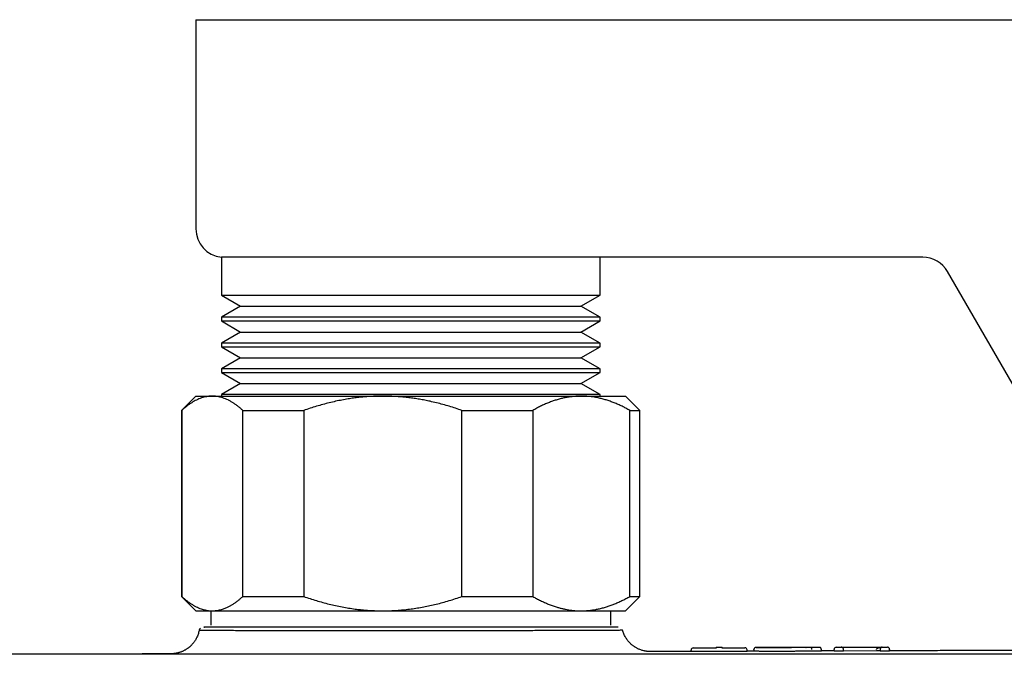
# Model space of a CAD drawing. Header units: millimetres. Extents: x 8 to 767, y 12 to 375.
# Tile 10 of 46: x 250 to 318, y 143 to 187. Entities that reach past the tile are written whole.
import ezdxf

# ---------------------------------------------------------------- set-up
doc = ezdxf.new("R2010")
doc.units = ezdxf.units.MM

msp = doc.modelspace()

# ---------------------------------------------------------------- linework, layer by layer
at = {"color": 7, "linetype": 'Continuous', "lineweight": 30}
for p, q in [((261.827, 187.086), (261.827, 172.473)), ((261.827, 187.086), (276.827, 187.086)), ((276.827, 187.086), (426.827, 187.086)), ((263.607, 170.486), (263.607, 167.837)), ((276.827, 170.486), (263.607, 170.486)), ((279.232, 170.486), (276.827, 170.486)), ((312.573, 170.486), (279.232, 170.486)), ((290.048, 167.837), (290.048, 170.486)), ((323.196, 154.086), (314.305, 169.486)), ((263.607, 167.837), (264.946, 167.064)), ((263.607, 167.837), (290.048, 167.837)), ((288.709, 167.064), (290.048, 167.837)), ((264.946, 167.064), (263.607, 166.291)), ((264.946, 167.064), (288.709, 167.064)), ((290.048, 166.291), (288.709, 167.064)), ((263.607, 166.291), (263.607, 166.037)), ((276.827, 166.291), (263.607, 166.291)), ((263.607, 166.037), (264.946, 165.264)), ((263.607, 166.037), (290.048, 166.037)), ((290.048, 166.291), (276.827, 166.291)), ((288.709, 165.264), (290.048, 166.037)), ((290.048, 166.037), (290.048, 166.291)), ((264.946, 165.264), (263.607, 164.491)), ((264.946, 165.264), (288.709, 165.264)), ((290.048, 164.491), (288.709, 165.264)), ((263.607, 164.491), (263.607, 164.237)), ((276.827, 164.491), (263.607, 164.491)), ((290.048, 164.491), (276.827, 164.491)), ((290.048, 164.237), (290.048, 164.491)), ((263.607, 164.237), (264.946, 163.464)), ((263.607, 164.237), (290.048, 164.237)), ((288.709, 163.464), (290.048, 164.237)), ((264.946, 163.464), (263.607, 162.691)), ((264.946, 163.464), (288.709, 163.464)), ((290.048, 162.691), (288.709, 163.464)), ((263.607, 162.691), (263.607, 162.437)), ((276.827, 162.691), (263.607, 162.691)), ((263.607, 162.437), (264.946, 161.664)), ((263.607, 162.437), (290.048, 162.437)), ((290.048, 162.691), (276.827, 162.691)), ((288.709, 161.664), (290.048, 162.437)), ((290.048, 162.437), (290.048, 162.691)), ((264.946, 161.664), (263.607, 160.891)), ((264.946, 161.664), (288.709, 161.664)), ((290.048, 160.891), (288.709, 161.664)), ((263.607, 160.891), (263.607, 160.786)), ((276.827, 160.891), (263.607, 160.891)), ((290.048, 160.891), (276.827, 160.891)), ((290.048, 160.786), (290.048, 160.891)), ((261.827, 160.786), (260.827, 159.786)), ((261.827, 160.786), (262.971, 160.786)), ((262.971, 160.786), (274.875, 160.786)), ((274.875, 160.786), (288.731, 160.786)), ((288.731, 160.786), (291.827, 160.786)), ((292.827, 159.786), (291.827, 160.786)), ((260.827, 159.786), (260.827, 146.786)), ((260.827, 159.786), (260.839, 159.786)), ((260.839, 159.786), (260.839, 146.786)), ((265.104, 159.786), (269.355, 159.786)), ((265.104, 146.786), (265.104, 159.786)), ((269.355, 159.786), (269.355, 146.786)), ((280.396, 146.786), (280.396, 159.786)), ((280.396, 159.786), (285.343, 159.786)), ((285.343, 159.786), (285.343, 146.786)), ((292.119, 146.786), (292.119, 159.786)), ((292.119, 159.786), (292.827, 159.786)), ((292.827, 146.786), (292.827, 159.786)), ((260.827, 146.786), (261.827, 145.786)), ((260.827, 146.786), (260.839, 146.786)), ((265.104, 146.786), (269.355, 146.786)), ((280.396, 146.786), (285.343, 146.786)), ((291.827, 145.786), (292.827, 146.786)), ((292.119, 146.786), (292.827, 146.786)), ((261.827, 145.786), (262.971, 145.786)), ((262.865, 145.786), (262.865, 144.786)), ((262.971, 145.786), (274.875, 145.786)), ((274.875, 145.786), (288.731, 145.786)), ((288.731, 145.786), (291.827, 145.786)), ((290.79, 144.786), (290.79, 145.786)), ((296.403, 142.934), (296.403, 143.045)), ((296.552, 143.195), (296.552, 143.196)), ((296.652, 143.197), (298.183, 143.201)), ((298.435, 143.218), (298.283, 143.217)), ((298.535, 143.202), (300.059, 143.207)), ((300.31, 142.947), (300.31, 143.056)), ((300.782, 143.071), (300.782, 142.96)), ((300.784, 143.07), (300.783, 143.071)), ((305.496, 142.974), (305.496, 143.083)), ((306.384, 142.964), (306.384, 143.074)), ((306.633, 143.243), (306.786, 143.243)), ((306.886, 143.238), (309.748, 143.245)), ((307.037, 143.086), (307.037, 143.075)), ((307.037, 142.965), (307.037, 143.075)), ((309.348, 142.982), (307.037, 142.976)), ((309.598, 143.092), (309.598, 143.082)), ((309.598, 143.082), (309.598, 142.972)), ((309.681, 143.227), (309.682, 143.228)), ((309.848, 143.251), (310.001, 143.252)), ((310.252, 142.973), (310.252, 143.083)), ((260.168, 142.785), (260.337, 142.786)), ((300.06, 142.944), (296.653, 142.933)), ((306.384, 142.982), (305.496, 142.98)), ((306.787, 142.963), (306.634, 142.962)), ((310.002, 142.971), (309.848, 142.971))]:
    msp.add_line(p, q, dxfattribs=at)
at = {"color": 7, "linetype": 'Continuous', "lineweight": 30, "flags": 128}
for points in [[(306.92, 143.24), (306.91, 143.242), (306.886, 143.243)], [(309.714, 143.247), (309.724, 143.249), (309.748, 143.251)], [(296.403, 142.951), (294.532, 142.945), (293.425, 142.941)], [(300.782, 142.965), (300.414, 142.964), (300.31, 142.964)]]:
    msp.add_lwpolyline(points, dxfattribs=at)
at = {"color": 7, "linetype": 'Continuous', "lineweight": 30}
for centre, radius, start, end in [((263.827, 172.473), 2, 180, 263.67027), ((312.573, 168.486), 2, 30, 90), ((296.553, 143.046), 0.15, 90.18419, 179.99933), ((298.184, 143.067), 0.15, 90.18917, 115.45595), ((298.536, 143.068), 0.15, 65.13042, 90.18792), ((300.16, 143.057), 0.15, 0.00072, 90.17324), ((306.534, 143.092), 0.15, 90.15947, 179.99999), ((310.102, 143.102), 0.15, 0.00001, 90.14682)]:
    msp.add_arc(centre, radius, start, end, dxfattribs=at)
for points, knots in [([(262.971, 160.786), (262.948, 160.785), (262.868, 160.785), (262.73, 160.774), (262.558, 160.749), (262.385, 160.71), (262.213, 160.658), (262.041, 160.592), (261.871, 160.515), (261.702, 160.426), (261.531, 160.324), (261.359, 160.208), (261.184, 160.079), (261.011, 159.939), (260.896, 159.837), (260.839, 159.786)], [0, 0, 0, 0, 0.031425, 0.110773, 0.190157, 0.269542, 0.348893, 0.42894, 0.508988, 0.58762, 0.666253, 0.749675, 0.833122, 0.916573, 1, 1, 1, 1]), ([(265.104, 159.786), (265.048, 159.836), (264.935, 159.936), (264.764, 160.074), (264.593, 160.202), (264.419, 160.319), (264.245, 160.424), (264.069, 160.516), (263.893, 160.596), (263.727, 160.658), (263.569, 160.706), (263.42, 160.742), (263.27, 160.767), (263.121, 160.783), (263.021, 160.785), (262.971, 160.786)], [0, 0, 0, 0, 0.0820244, 0.1640715, 0.2461145, 0.3281336, 0.4106723, 0.4932103, 0.5748314, 0.656452, 0.72514, 0.793862, 0.8625942, 0.9313139, 1, 1, 1, 1]), ([(274.875, 160.786), (274.811, 160.785), (274.623, 160.785), (274.311, 160.776), (273.939, 160.757), (273.568, 160.729), (273.197, 160.692), (272.827, 160.645), (272.435, 160.587), (272.02, 160.514), (271.578, 160.423), (271.135, 160.32), (270.69, 160.205), (270.244, 160.077), (269.799, 159.938), (269.503, 159.836), (269.355, 159.786)], [0, 0, 0, 0, 0.034083, 0.100121, 0.166197, 0.232295, 0.298394, 0.364475, 0.430516, 0.509649, 0.588783, 0.670323, 0.751877, 0.83342, 0.91671, 1, 1, 1, 1]), ([(280.396, 159.786), (280.25, 159.836), (279.959, 159.936), (279.517, 160.074), (279.072, 160.202), (278.623, 160.319), (278.199, 160.417), (277.801, 160.499), (277.43, 160.567), (277.057, 160.627), (276.682, 160.677), (276.314, 160.717), (275.95, 160.748), (275.592, 160.769), (275.234, 160.783), (274.995, 160.785), (274.875, 160.786)], [0, 0, 0, 0, 0.0819428, 0.1638849, 0.2461335, 0.3283942, 0.4106402, 0.4776003, 0.5445884, 0.6115837, 0.6785676, 0.745524, 0.8091342, 0.8727625, 0.9363904, 1, 1, 1, 1]), ([(288.731, 160.786), (288.692, 160.785), (288.561, 160.784), (288.34, 160.774), (288.066, 160.748), (287.793, 160.709), (287.522, 160.657), (287.251, 160.592), (286.981, 160.514), (286.713, 160.425), (286.442, 160.323), (286.167, 160.207), (285.891, 160.078), (285.616, 159.938), (285.434, 159.836), (285.343, 159.786)], [0, 0, 0, 0, 0.034083, 0.113223, 0.192397, 0.271573, 0.350714, 0.429829, 0.508972, 0.588119, 0.667237, 0.750413, 0.833614, 0.916819, 1, 1, 1, 1]), ([(292.119, 159.786), (292.029, 159.836), (291.851, 159.936), (291.58, 160.074), (291.307, 160.202), (291.031, 160.319), (290.754, 160.424), (290.475, 160.516), (290.196, 160.596), (289.944, 160.655), (289.72, 160.699), (289.523, 160.73), (289.326, 160.755), (289.128, 160.772), (288.93, 160.784), (288.797, 160.785), (288.731, 160.786)], [0, 0, 0, 0, 0.081943, 0.163885, 0.246009, 0.328132, 0.41064, 0.493208, 0.574796, 0.656449, 0.713589, 0.770735, 0.827874, 0.885247, 0.942627, 1, 1, 1, 1]), ([(260.839, 146.786), (260.893, 146.737), (261.002, 146.64), (261.168, 146.505), (261.334, 146.381), (261.502, 146.266), (261.672, 146.163), (261.842, 146.071), (262.012, 145.991), (262.173, 145.928), (262.326, 145.878), (262.47, 145.841), (262.614, 145.813), (262.758, 145.794), (262.878, 145.786), (262.948, 145.786), (262.971, 145.786)], [0, 0, 0, 0, 0.079536, 0.159092, 0.238645, 0.318177, 0.398178, 0.478178, 0.557348, 0.636517, 0.702909, 0.769332, 0.835764, 0.902185, 0.968576, 1, 1, 1, 1]), ([(262.971, 145.786), (263.019, 145.786), (263.114, 145.788), (263.256, 145.803), (263.399, 145.826), (263.541, 145.858), (263.675, 145.896), (263.801, 145.94), (263.92, 145.987), (264.056, 146.049), (264.211, 146.129), (264.387, 146.232), (264.565, 146.35), (264.746, 146.483), (264.926, 146.627), (265.045, 146.733), (265.104, 146.786)], [0, 0, 0, 0, 0.065449, 0.130927, 0.196416, 0.261896, 0.327347, 0.382405, 0.437469, 0.492528, 0.573552, 0.654577, 0.740916, 0.827283, 0.913655, 1, 1, 1, 1]), ([(269.355, 146.786), (269.501, 146.735), (269.792, 146.635), (270.234, 146.497), (270.679, 146.369), (271.127, 146.252), (271.58, 146.147), (272.034, 146.055), (272.489, 145.975), (272.92, 145.913), (273.329, 145.865), (273.715, 145.83), (274.101, 145.804), (274.488, 145.789), (274.746, 145.787), (274.875, 145.786)], [0, 0, 0, 0, 0.0820244, 0.1640715, 0.2461145, 0.3281336, 0.4106723, 0.4932103, 0.5748314, 0.656452, 0.72514, 0.793862, 0.8625942, 0.9313139, 1, 1, 1, 1]), ([(274.875, 145.786), (274.939, 145.786), (275.152, 145.787), (275.513, 145.797), (275.959, 145.823), (276.403, 145.862), (276.848, 145.915), (277.291, 145.98), (277.732, 146.058), (278.168, 146.147), (278.607, 146.249), (279.053, 146.364), (279.504, 146.493), (279.952, 146.633), (280.248, 146.735), (280.396, 146.786)], [0, 0, 0, 0, 0.034083, 0.113223, 0.192397, 0.271573, 0.350714, 0.430546, 0.510378, 0.588808, 0.667237, 0.750413, 0.833614, 0.916819, 1, 1, 1, 1]), ([(285.343, 146.786), (285.433, 146.735), (285.612, 146.635), (285.883, 146.497), (286.156, 146.369), (286.431, 146.253), (286.709, 146.147), (286.966, 146.062), (287.203, 145.993), (287.419, 145.938), (287.635, 145.892), (287.853, 145.853), (288.072, 145.823), (288.291, 145.802), (288.511, 145.788), (288.658, 145.786), (288.731, 145.786)], [0, 0, 0, 0, 0.081943, 0.163885, 0.246009, 0.328132, 0.41064, 0.493208, 0.55628, 0.619367, 0.682454, 0.745524, 0.809134, 0.872763, 0.93639, 1, 1, 1, 1]), ([(288.731, 145.786), (288.77, 145.786), (288.901, 145.787), (289.122, 145.797), (289.395, 145.823), (289.668, 145.862), (289.941, 145.915), (290.214, 145.98), (290.484, 146.058), (290.752, 146.147), (291.021, 146.249), (291.295, 146.364), (291.571, 146.493), (291.846, 146.633), (292.028, 146.735), (292.119, 146.786)], [0, 0, 0, 0, 0.034083, 0.113103, 0.192122, 0.271418, 0.350715, 0.430515, 0.510379, 0.588782, 0.667238, 0.750328, 0.833419, 0.916709, 1, 1, 1, 1]), ([(262.051, 144.426), (262.041, 144.376), (262.021, 144.28), (261.979, 144.141), (261.93, 144.013), (261.876, 143.895), (261.819, 143.789), (261.761, 143.694), (261.703, 143.609), (261.647, 143.536), (261.594, 143.473), (261.545, 143.419), (261.502, 143.374), (261.461, 143.334), (261.419, 143.295), (261.375, 143.256), (261.328, 143.218), (261.277, 143.179), (261.222, 143.14), (261.164, 143.1), (261.101, 143.062), (261.034, 143.024), (260.963, 142.987), (260.888, 142.952), (260.809, 142.92), (260.727, 142.89), (260.643, 142.863), (260.56, 142.841), (260.477, 142.822), (260.395, 142.808), (260.313, 142.797), (260.259, 142.792), (260.225, 142.789), (260.215, 142.789), (260.207, 142.788), (260.198, 142.788), (260.191, 142.787), (260.184, 142.787), (260.178, 142.787), (260.173, 142.786), (260.17, 142.786), (260.169, 142.786), (260.168, 142.786)], [0, 0, 0, 0, 0.046763, 0.091554, 0.13411, 0.1742, 0.211633, 0.246253, 0.277938, 0.306594, 0.332156, 0.354577, 0.373828, 0.389891, 0.408446, 0.42622, 0.445057, 0.464947, 0.485878, 0.507834, 0.530793, 0.554731, 0.579618, 0.60542, 0.632098, 0.659532, 0.687402, 0.715994, 0.745652, 0.776699, 0.809428, 0.844101, 0.848605, 0.854367, 0.862356, 0.872727, 0.887254, 0.904908, 0.925718, 0.949704, 0.976879, 1, 1, 1, 1]), ([(262.15, 144.577), (262.146, 144.573), (262.137, 144.566), (262.121, 144.551), (262.103, 144.53), (262.083, 144.501), (262.064, 144.464), (262.052, 144.43), (262.048, 144.409), (262.047, 144.403)], [0, 0, 0, 0, 0.078198, 0.174771, 0.308605, 0.47835, 0.681072, 0.911915, 1, 1, 1, 1]), ([(291.613, 144.422), (291.614, 144.422), (291.617, 144.422), (291.507, 144.422), (291.233, 144.421), (290.76, 144.419), (290.184, 144.417), (289.594, 144.413), (289.037, 144.41), (288.534, 144.408), (288.015, 144.406), (287.324, 144.403), (286.449, 144.401), (285.439, 144.398), (284.496, 144.397), (283.605, 144.396), (282.052, 144.393), (280.46, 144.39), (278.871, 144.387), (277.971, 144.387), (276.798, 144.386), (275.321, 144.386), (273.952, 144.387), (272.902, 144.388), (272.206, 144.388), (271.505, 144.389), (270.555, 144.39), (269.369, 144.391), (268.309, 144.392), (267.558, 144.392), (267.077, 144.393), (266.571, 144.394), (265.845, 144.395), (264.92, 144.397), (264.196, 144.399), (263.757, 144.4), (263.554, 144.401), (263.344, 144.401), (263.13, 144.402), (262.792, 144.402), (262.382, 144.403), (262.142, 144.402), (262.056, 144.402), (262.05, 144.403), (262.048, 144.403)], [0, 0, 0, 0, 0.013548, 0.039635, 0.077047, 0.111687, 0.143514, 0.1725, 0.191599, 0.209938, 0.227538, 0.244417, 0.27605, 0.304879, 0.326767, 0.348726, 0.370782, 0.437673, 0.455436, 0.474932, 0.496163, 0.531263, 0.570256, 0.585532, 0.601183, 0.617214, 0.63363, 0.667633, 0.703128, 0.715402, 0.728911, 0.743666, 0.759681, 0.795572, 0.836387, 0.844946, 0.854545, 0.865183, 0.876863, 0.889589, 0.926016, 0.969024, 0.985006, 1, 1, 1, 1]), ([(291.3, 144.646), (291.257, 144.646), (291.168, 144.646), (290.167, 144.646), (288.577, 144.646), (286.392, 144.646), (283.738, 144.646), (280.754, 144.646), (277.569, 144.646), (274.342, 144.646), (271.248, 144.646), (268.426, 144.646), (266.015, 144.646), (264.133, 144.646), (262.902, 144.646), (262.31, 144.646), (262.4, 144.646), (262.422, 144.646)], [0, 0, 0, 0, 0.06299, 0.133249, 0.203433, 0.273397, 0.343421, 0.413674, 0.484202, 0.554907, 0.6253, 0.695459, 0.765431, 0.835438, 0.905625, 0.976001, 1, 1, 1, 1]), ([(293.432, 142.942), (293.428, 142.942), (293.419, 142.942), (293.399, 142.944), (293.374, 142.946), (293.347, 142.948), (293.318, 142.951), (293.289, 142.955), (293.257, 142.959), (293.222, 142.965), (293.184, 142.972), (293.124, 142.983), (293.04, 143.003), (292.933, 143.035), (292.829, 143.072), (292.735, 143.112), (292.651, 143.152), (292.576, 143.192), (292.504, 143.235), (292.432, 143.281), (292.358, 143.334), (292.28, 143.395), (292.199, 143.466), (292.115, 143.547), (292.031, 143.64), (291.952, 143.739), (291.881, 143.841), (291.817, 143.945), (291.757, 144.058), (291.704, 144.178), (291.656, 144.304), (291.631, 144.392), (291.619, 144.437)], [0, 0, 0, 0, 0.029509, 0.06154, 0.090963, 0.117922, 0.138645, 0.157932, 0.175961, 0.192952, 0.209211, 0.225142, 0.271276, 0.315054, 0.356632, 0.396188, 0.426514, 0.455789, 0.484136, 0.512065, 0.542475, 0.575947, 0.612449, 0.651927, 0.694297, 0.739443, 0.779077, 0.820421, 0.863345, 0.907698, 0.953312, 1, 1, 1, 1]), ([(296.552, 143.196), (296.553, 143.196), (296.554, 143.196), (296.56, 143.196), (296.569, 143.196), (296.582, 143.196), (296.596, 143.196), (296.614, 143.196), (296.632, 143.196), (296.646, 143.196), (296.652, 143.197)], [0, 0, 0, 0, 0.128004, 0.253079, 0.376769, 0.499942, 0.623118, 0.746818, 0.871925, 1, 1, 1, 1]), ([(298.283, 143.217), (298.276, 143.217), (298.263, 143.217), (298.244, 143.217), (298.227, 143.217), (298.212, 143.217), (298.2, 143.217), (298.19, 143.217), (298.184, 143.217), (298.183, 143.217), (298.183, 143.217)], [0, 0, 0, 0, 0.128074, 0.253181, 0.376882, 0.500058, 0.623231, 0.746921, 0.871996, 1, 1, 1, 1]), ([(298.535, 143.218), (298.535, 143.218), (298.534, 143.218), (298.528, 143.218), (298.518, 143.218), (298.506, 143.218), (298.491, 143.218), (298.474, 143.218), (298.455, 143.218), (298.442, 143.218), (298.435, 143.218)], [0, 0, 0, 0, 0.128101, 0.25323, 0.376945, 0.500125, 0.623294, 0.746969, 0.872023, 1, 1, 1, 1]), ([(300.059, 143.207), (300.066, 143.207), (300.079, 143.207), (300.098, 143.207), (300.115, 143.207), (300.13, 143.207), (300.143, 143.207), (300.152, 143.207), (300.158, 143.207), (300.159, 143.207), (300.159, 143.207)], [0, 0, 0, 0, 0.127977, 0.253031, 0.376706, 0.499874, 0.623055, 0.74677, 0.871899, 1, 1, 1, 1]), ([(300.932, 143.221), (300.929, 143.221), (300.922, 143.22), (300.91, 143.219), (300.893, 143.216), (300.88, 143.213), (300.87, 143.209), (300.863, 143.206), (300.854, 143.201), (300.843, 143.195), (300.834, 143.187), (300.825, 143.18), (300.815, 143.17), (300.803, 143.155), (300.79, 143.133), (300.78, 143.104), (300.779, 143.082), (300.778, 143.071)], [0, 0, 0, 0, 0.081736, 0.246281, 0.430078, 0.589971, 0.625498, 0.657721, 0.687767, 0.717103, 0.747297, 0.7636, 0.788964, 0.826377, 0.875215, 0.933966, 1, 1, 1, 1]), ([(304.727, 143.223), (304.687, 143.222), (304.609, 143.221), (304.48, 143.22), (304.346, 143.219), (304.204, 143.218), (304.056, 143.217), (303.916, 143.217), (303.786, 143.216), (303.667, 143.215), (303.544, 143.215), (303.42, 143.214), (303.294, 143.214), (303.17, 143.214), (303.047, 143.213), (302.922, 143.213), (302.797, 143.213), (302.672, 143.212), (302.55, 143.212), (302.418, 143.212), (302.277, 143.212), (302.128, 143.212), (301.996, 143.212), (301.88, 143.213), (301.779, 143.213), (301.684, 143.213), (301.594, 143.213), (301.51, 143.214), (301.431, 143.214), (301.357, 143.214), (301.288, 143.215), (301.223, 143.215), (301.163, 143.216), (301.11, 143.216), (301.063, 143.217), (301.024, 143.218), (300.991, 143.218), (300.966, 143.219), (300.948, 143.219), (300.936, 143.22), (300.931, 143.221), (300.931, 143.221), (300.937, 143.222), (300.949, 143.222), (300.968, 143.223), (300.994, 143.223), (301.028, 143.224), (301.069, 143.224), (301.117, 143.225), (301.171, 143.225), (301.233, 143.226), (301.295, 143.226), (301.357, 143.226), (301.416, 143.227), (301.479, 143.227), (301.545, 143.227), (301.62, 143.228), (301.705, 143.228), (301.802, 143.228), (301.904, 143.229), (301.976, 143.229), (302.012, 143.229)], [0, 0, 0, 0, 0.02133, 0.042268, 0.062952, 0.083524, 0.104127, 0.124905, 0.140074, 0.155506, 0.171249, 0.187346, 0.203112, 0.21876, 0.234325, 0.249845, 0.266044, 0.281977, 0.297691, 0.313233, 0.333776, 0.354225, 0.374704, 0.390556, 0.406221, 0.421757, 0.437227, 0.452691, 0.468211, 0.483848, 0.499662, 0.516878, 0.534209, 0.551717, 0.569461, 0.587496, 0.605876, 0.624654, 0.642074, 0.659795, 0.677852, 0.696183, 0.714266, 0.732046, 0.749561, 0.768229, 0.786536, 0.804534, 0.822278, 0.839826, 0.857237, 0.874572, 0.887485, 0.900226, 0.912828, 0.925324, 0.937747, 0.953227, 0.968718, 0.984286, 1, 1, 1, 1]), ([(302.012, 143.229), (302.063, 143.229), (302.163, 143.23), (302.319, 143.23), (302.478, 143.231), (302.641, 143.231), (302.807, 143.232), (302.974, 143.232), (303.144, 143.233), (303.313, 143.233), (303.481, 143.234), (303.638, 143.234), (303.783, 143.235), (303.917, 143.235), (304.047, 143.235), (304.173, 143.236), (304.294, 143.236), (304.412, 143.236), (304.525, 143.236), (304.632, 143.237), (304.731, 143.237), (304.823, 143.237), (304.908, 143.237), (304.988, 143.237), (305.065, 143.237), (305.136, 143.237), (305.198, 143.237), (305.249, 143.236), (305.286, 143.236), (305.313, 143.235), (305.331, 143.235), (305.343, 143.235), (305.348, 143.234), (305.347, 143.233), (305.34, 143.233), (305.324, 143.232), (305.298, 143.231), (305.264, 143.23), (305.221, 143.229), (305.178, 143.228), (305.137, 143.228), (305.102, 143.227), (305.064, 143.227), (305.024, 143.226), (304.972, 143.225), (304.905, 143.224), (304.82, 143.223), (304.758, 143.223), (304.727, 143.223)], [0, 0, 0, 0, 0.025292, 0.050291, 0.075128, 0.099936, 0.12485, 0.149781, 0.174818, 0.200206, 0.225277, 0.249763, 0.270877, 0.291731, 0.312417, 0.333026, 0.353653, 0.374391, 0.395566, 0.416472, 0.437209, 0.45788, 0.478588, 0.499436, 0.52393, 0.549162, 0.574568, 0.599548, 0.62465, 0.64455, 0.664754, 0.685311, 0.706268, 0.727668, 0.749552, 0.775793, 0.801321, 0.82621, 0.850544, 0.874409, 0.887451, 0.900334, 0.913075, 0.925694, 0.938212, 0.958902, 0.979465, 1, 1, 1, 1]), ([(304.408, 143.222), (304.41, 143.223), (304.418, 143.229), (304.433, 143.234), (304.447, 143.235), (304.454, 143.236)], [0, 0, 0, 0, 0.112289, 0.569073, 1, 1, 1, 1]), ([(304.836, 143.073), (304.836, 143.082), (304.835, 143.1), (304.829, 143.128), (304.819, 143.155), (304.805, 143.179), (304.787, 143.199), (304.768, 143.212), (304.747, 143.221), (304.734, 143.222), (304.727, 143.223)], [0, 0, 0, 0, 0.1165135, 0.2399747, 0.3685514, 0.4998578, 0.6311847, 0.7598206, 0.8833728, 1, 1, 1, 1]), ([(305.494, 143.084), (305.493, 143.095), (305.492, 143.115), (305.483, 143.143), (305.471, 143.164), (305.46, 143.18), (305.449, 143.191), (305.44, 143.199), (305.434, 143.204), (305.427, 143.209), (305.418, 143.215), (305.407, 143.22), (305.397, 143.224), (305.388, 143.227), (305.379, 143.229), (305.371, 143.231), (305.363, 143.232), (305.354, 143.232), (305.345, 143.233), (305.34, 143.233)], [0, 0, 0, 0, 0.056207, 0.106466, 0.148671, 0.181589, 0.207292, 0.227694, 0.242931, 0.253994, 0.277059, 0.320054, 0.375492, 0.444883, 0.528684, 0.627241, 0.740765, 0.862552, 1, 1, 1, 1]), ([(305.495, 143.083), (305.495, 143.083), (305.497, 143.083), (305.495, 143.083), (305.494, 143.083)], [0, 0, 0, 0, 0.210019, 1, 1, 1, 1]), ([(306.384, 143.074), (306.384, 143.079), (306.384, 143.089), (306.384, 143.091), (306.384, 143.092)], [0, 0, 0, 0, 0.500005, 1, 1, 1, 1]), ([(306.533, 143.242), (306.534, 143.242), (306.534, 143.242), (306.541, 143.242), (306.55, 143.242), (306.562, 143.242), (306.577, 143.243), (306.594, 143.243), (306.613, 143.243), (306.627, 143.243), (306.633, 143.243)], [0, 0, 0, 0, 0.128005, 0.253081, 0.376771, 0.499944, 0.62312, 0.74682, 0.871926, 1, 1, 1, 1]), ([(306.786, 143.243), (306.793, 143.243), (306.806, 143.243), (306.825, 143.243), (306.842, 143.243), (306.857, 143.243), (306.87, 143.243), (306.879, 143.243), (306.885, 143.243), (306.886, 143.243), (306.886, 143.243)], [0, 0, 0, 0, 0.127976, 0.253029, 0.376705, 0.499873, 0.623054, 0.746769, 0.871898, 1, 1, 1, 1]), ([(307.037, 143.087), (307.036, 143.097), (307.034, 143.118), (307.023, 143.149), (307.007, 143.178), (306.989, 143.197), (306.974, 143.209), (306.963, 143.216), (306.95, 143.223), (306.937, 143.228), (306.925, 143.232), (306.914, 143.234), (306.903, 143.236), (306.894, 143.237), (306.889, 143.237), (306.886, 143.237)], [0, 0, 0, 0, 0.104884, 0.222233, 0.353702, 0.499603, 0.550249, 0.608928, 0.675442, 0.749498, 0.813747, 0.868699, 0.914583, 0.966902, 1, 1, 1, 1]), ([(309.348, 143.093), (309.349, 143.099), (309.35, 143.112), (309.36, 143.13), (309.373, 143.146), (309.393, 143.163), (309.42, 143.179), (309.454, 143.195), (309.504, 143.213), (309.573, 143.23), (309.659, 143.242), (309.718, 143.243), (309.748, 143.244)], [0, 0, 0, 0, 0.038574, 0.079198, 0.124134, 0.174246, 0.248962, 0.331417, 0.419458, 0.605264, 0.800278, 1, 1, 1, 1]), ([(309.748, 143.244), (309.737, 143.243), (309.715, 143.242), (309.682, 143.23), (309.657, 143.213), (309.638, 143.195), (309.625, 143.179), (309.615, 143.162), (309.608, 143.145), (309.603, 143.129), (309.599, 143.111), (309.599, 143.099), (309.598, 143.093)], [0, 0, 0, 0, 0.199694, 0.394687, 0.580484, 0.668528, 0.750991, 0.825719, 0.875843, 0.92079, 0.961423, 1, 1, 1, 1]), ([(309.72, 143.243), (309.721, 143.243), (309.724, 143.244), (309.731, 143.245), (309.74, 143.245), (309.746, 143.245), (309.748, 143.245)], [0, 0, 0, 0, 0.035312, 0.37089, 0.754906, 1, 1, 1, 1]), ([(309.748, 143.251), (309.748, 143.251), (309.749, 143.251), (309.755, 143.251), (309.765, 143.251), (309.777, 143.251), (309.792, 143.251), (309.809, 143.251), (309.828, 143.251), (309.841, 143.251), (309.848, 143.251)], [0, 0, 0, 0, 0.128005, 0.253081, 0.376771, 0.499945, 0.62312, 0.74682, 0.871927, 1, 1, 1, 1]), ([(310.001, 143.252), (310.008, 143.252), (310.021, 143.252), (310.04, 143.252), (310.057, 143.252), (310.072, 143.252), (310.084, 143.252), (310.094, 143.252), (310.1, 143.252), (310.101, 143.252), (310.101, 143.252)], [0, 0, 0, 0, 0.127976, 0.253029, 0.376704, 0.499872, 0.623053, 0.746769, 0.871898, 1, 1, 1, 1]), ([(310.252, 143.102), (310.252, 143.101), (310.252, 143.098), (310.252, 143.088), (310.252, 143.083)], [0, 0, 0, 0, 0.499996, 1, 1, 1, 1]), ([(351.827, 143.046), (351.584, 143.046), (351.1, 143.046), (350.381, 143.045), (349.671, 143.045), (348.973, 143.045), (348.284, 143.045), (347.619, 143.045), (346.977, 143.045), (346.357, 143.045), (345.746, 143.044), (345.145, 143.044), (344.53, 143.044), (343.904, 143.044), (343.266, 143.043), (342.64, 143.043), (342.025, 143.043), (341.422, 143.042), (340.83, 143.042), (340.251, 143.041), (339.682, 143.041), (339.126, 143.041), (338.581, 143.04), (338.048, 143.04), (337.526, 143.039), (337.017, 143.039), (336.518, 143.038), (336.032, 143.038), (335.549, 143.037), (335.072, 143.037), (334.6, 143.036), (334.14, 143.036), (333.693, 143.035), (333.259, 143.035), (332.844, 143.035), (332.448, 143.034), (332.069, 143.034), (331.702, 143.033), (331.347, 143.033), (331.004, 143.032), (330.672, 143.032), (330.352, 143.031), (330.038, 143.031), (329.733, 143.031), (329.435, 143.03), (329.149, 143.03), (328.877, 143.029), (328.617, 143.029), (328.381, 143.029), (328.168, 143.028), (327.976, 143.028), (327.793, 143.028), (327.62, 143.028), (327.454, 143.027), (327.293, 143.027), (327.087, 143.027), (326.832, 143.026), (326.526, 143.026), (326.166, 143.025), (325.749, 143.025), (325.273, 143.024), (324.784, 143.023), (324.281, 143.022), (323.765, 143.021), (323.246, 143.02), (322.724, 143.02), (322.201, 143.019), (321.666, 143.018), (321.119, 143.017), (320.56, 143.016), (319.989, 143.014), (319.406, 143.013), (318.812, 143.012), (318.205, 143.011), (317.591, 143.01), (316.968, 143.008), (316.338, 143.007), (315.696, 143.005), (315.025, 143.004), (314.324, 143.002), (313.593, 143.001), (312.848, 142.999), (312.092, 142.997), (311.328, 142.995), (310.714, 142.994), (310.355, 142.993), (310.252, 142.992)], [0, 0, 0, 0, 0.017566, 0.034878, 0.051938, 0.068745, 0.085299, 0.1016, 0.116737, 0.13165, 0.146338, 0.160801, 0.17504, 0.190665, 0.20601, 0.221076, 0.235861, 0.250366, 0.264591, 0.278535, 0.2922, 0.305585, 0.318689, 0.331514, 0.344058, 0.356322, 0.368306, 0.38001, 0.391434, 0.403102, 0.414462, 0.425515, 0.43626, 0.446698, 0.456828, 0.466211, 0.475315, 0.484138, 0.492681, 0.500943, 0.508926, 0.516629, 0.524051, 0.531527, 0.538695, 0.545556, 0.552109, 0.558355, 0.564294, 0.56914, 0.573759, 0.578153, 0.582321, 0.586263, 0.590082, 0.593944, 0.601143, 0.608496, 0.616002, 0.62713, 0.63858, 0.650351, 0.662443, 0.674856, 0.687591, 0.699892, 0.712479, 0.725352, 0.73851, 0.751954, 0.765684, 0.779699, 0.794001, 0.808587, 0.82346, 0.838344, 0.853505, 0.868941, 0.884652, 0.901928, 0.919526, 0.937445, 0.955685, 0.974089, 0.992516, 1, 1, 1, 1]), ([(480.766, 142.746), (477.397, 142.746), (470.658, 142.746), (460.549, 142.746), (450.44, 142.746), (440.331, 142.746), (430.222, 142.746), (420.113, 142.746), (410.005, 142.746), (399.735, 142.746), (389.306, 142.746), (378.715, 142.746), (368.125, 142.746), (357.535, 142.746), (346.945, 142.746), (336.355, 142.746), (325.764, 142.746), (315.174, 142.746), (304.584, 142.746), (293.994, 142.746), (283.404, 142.746), (273.015, 142.746), (262.828, 142.746), (252.843, 142.746), (242.858, 142.746), (232.873, 142.746), (226.217, 142.746), (222.888, 142.746)], [0, 0, 0, 0, 0.039203, 0.078405, 0.117606, 0.156807, 0.196007, 0.235207, 0.274407, 0.313606, 0.354672, 0.395737, 0.436802, 0.477868, 0.518933, 0.559998, 0.601063, 0.642128, 0.683194, 0.72426, 0.765326, 0.806393, 0.845113, 0.883834, 0.922555, 0.961277, 1, 1, 1, 1]), ([(260.172, 142.786), (260.146, 142.786), (259.812, 142.784), (259.175, 142.781), (258.505, 142.777), (258.142, 142.775), (258.083, 142.774)], [0, 0, 0, 0, 0.037998, 0.479182, 0.915245, 1, 1, 1, 1]), ([(258.083, 142.774), (258.098, 142.774), (258.311, 142.776), (258.366, 142.776), (258.417, 142.775)], [0, 0, 0, 0, 0.0690363, 1, 1, 1, 1]), ([(304.836, 142.962), (304.801, 142.962), (304.732, 142.961), (304.621, 142.96), (304.507, 142.959), (304.389, 142.958), (304.268, 142.958), (304.143, 142.957), (304.015, 142.956), (303.884, 142.955), (303.75, 142.955), (303.612, 142.954), (303.472, 142.954), (303.33, 142.953), (303.185, 142.953), (303.04, 142.952), (302.898, 142.952), (302.76, 142.952), (302.626, 142.951), (302.497, 142.951), (302.371, 142.951), (302.237, 142.951), (302.094, 142.951), (301.945, 142.951), (301.805, 142.951), (301.674, 142.951), (301.554, 142.952), (301.443, 142.952), (301.342, 142.953), (301.25, 142.953), (301.173, 142.954), (301.107, 142.955), (301.051, 142.955), (301, 142.956), (300.955, 142.956), (300.914, 142.957), (300.879, 142.957), (300.849, 142.958), (300.822, 142.958), (300.8, 142.959), (300.786, 142.96), (300.78, 142.96), (300.782, 142.96), (300.782, 142.96)], [0, 0, 0, 0, 0.0258, 0.050984, 0.075668, 0.099965, 0.123987, 0.147839, 0.171622, 0.19543, 0.219347, 0.243451, 0.267812, 0.292487, 0.317531, 0.342729, 0.367279, 0.391191, 0.414547, 0.437425, 0.459907, 0.482069, 0.511247, 0.540155, 0.568725, 0.596495, 0.623607, 0.650227, 0.676514, 0.70261, 0.728641, 0.749758, 0.771198, 0.792781, 0.814478, 0.836335, 0.858401, 0.880722, 0.903342, 0.934036, 0.965432, 0.997618, 1, 1, 1, 1]), ([(305.495, 142.974), (305.495, 142.974), (305.496, 142.973), (305.492, 142.973), (305.481, 142.972), (305.462, 142.971), (305.435, 142.971), (305.399, 142.97), (305.354, 142.969), (305.299, 142.968), (305.232, 142.967), (305.16, 142.966), (305.085, 142.965), (305.01, 142.964), (304.928, 142.963), (304.867, 142.962), (304.836, 142.962)], [0, 0, 0, 0, 0.0210297, 0.1001894, 0.1797151, 0.2595117, 0.3395221, 0.4197349, 0.5001946, 0.5810104, 0.6623669, 0.7445329, 0.8069086, 0.8701281, 0.9344092, 1, 1, 1, 1])]:
    msp.add_open_spline(points, degree=3, knots=knots, dxfattribs=at)
for points in [[(309.598, 142.982), (309.597, 142.982), (309.595, 142.982), (309.581, 142.982), (309.558, 142.982), (309.526, 142.982), (309.488, 142.982), (309.445, 142.982), (309.397, 142.982), (309.365, 142.982), (309.348, 142.982)], [(296.653, 142.933), (296.636, 142.934), (296.604, 142.934), (296.557, 142.934), (296.513, 142.934), (296.475, 142.934), (296.444, 142.934), (296.421, 142.934), (296.406, 142.934), (296.404, 142.934), (296.403, 142.934)], [(300.31, 142.947), (300.309, 142.947), (300.307, 142.946), (300.292, 142.946), (300.269, 142.946), (300.238, 142.945), (300.2, 142.945), (300.156, 142.945), (300.109, 142.944), (300.076, 142.944), (300.06, 142.944)], [(306.634, 142.962), (306.617, 142.963), (306.585, 142.963), (306.537, 142.963), (306.494, 142.963), (306.456, 142.963), (306.424, 142.963), (306.401, 142.963), (306.386, 142.964), (306.385, 142.964), (306.384, 142.964)], [(307.037, 142.965), (307.036, 142.965), (307.034, 142.965), (307.019, 142.965), (306.996, 142.964), (306.965, 142.964), (306.927, 142.964), (306.883, 142.964), (306.836, 142.963), (306.803, 142.963), (306.787, 142.963)], [(309.848, 142.971), (309.832, 142.971), (309.799, 142.971), (309.752, 142.971), (309.708, 142.971), (309.67, 142.971), (309.639, 142.971), (309.616, 142.972), (309.601, 142.972), (309.599, 142.972), (309.598, 142.972)], [(310.252, 142.973), (310.251, 142.973), (310.249, 142.973), (310.234, 142.973), (310.211, 142.973), (310.179, 142.972), (310.141, 142.972), (310.098, 142.972), (310.051, 142.971), (310.018, 142.971), (310.002, 142.971)]]:
    msp.add_open_spline(points, degree=3, dxfattribs=at)

doc.saveas('drawing.dxf')
